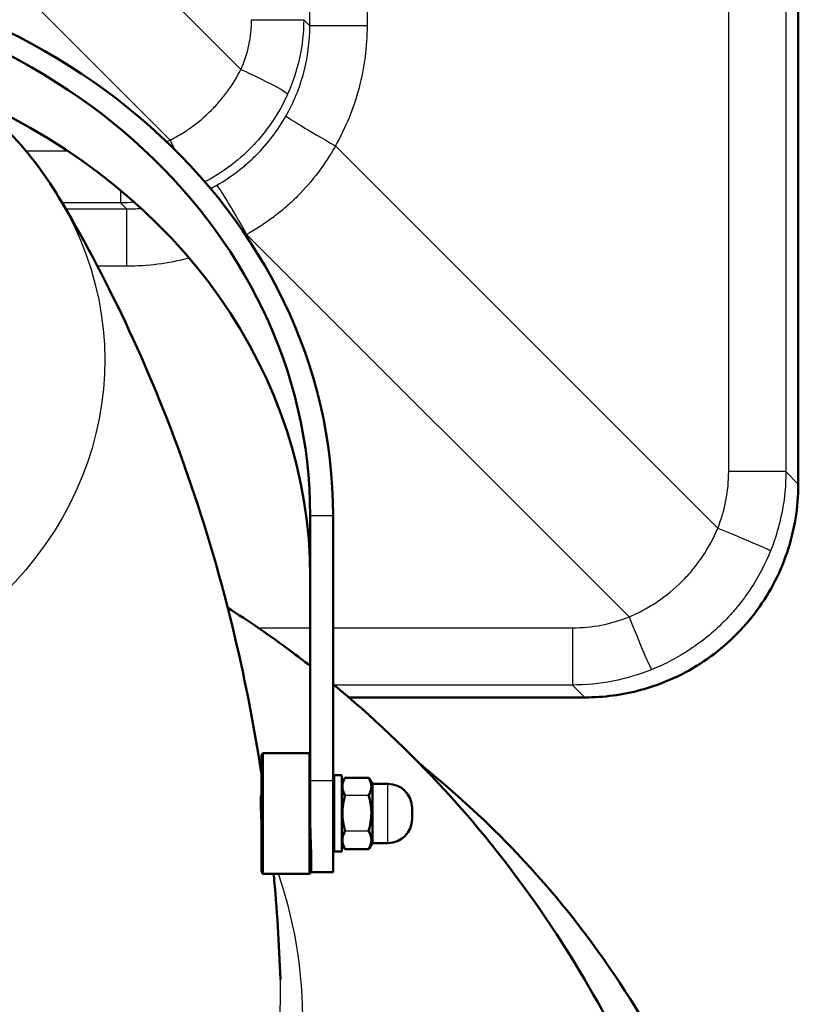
# Model space of a CAD drawing. Header units: millimetres. Extents: x 196 to 2279, y -1387 to 2348.
# Tile 68 of 89: x 501 to 662, y 1290 to 1494. Entities that reach past the tile are written whole.
import ezdxf

# ---------------------------------------------------------------- set-up
doc = ezdxf.new("R2010")
doc.units = ezdxf.units.MM
doc.header["$LTSCALE"] = 0.75
doc.layers.add('Visible', color=7, linetype='Continuous', lineweight=50)
doc.layers.add('Visible Narrow', color=7, linetype='Continuous', lineweight=25)

msp = doc.modelspace()

# ---------------------------------------------------------------- linework, layer by layer
at = {"layer": 'Visible', "extrusion": (0, 1, -2.966e-13)}
for p, q in [((662.32, 1397.63, -1009.56), (662.32, 1769.29, -1009.56)), ((560.98, 1391.07, 756.44), (560.98, 1336.08, 788.19)), ((565.74, 1391.07, 756.44), (565.74, 1336.08, 788.19)), ((569.02, 1353.32, -1009.56), (618.01, 1353.32, -1009.56)), ((550.86, 1341.42, 777.41), (551.16, 1341.72, 777.41)), ((560.86, 1341.72, 777.41), (551.16, 1341.72, 777.41)), ((560.98, 1341.61, 777.41), (560.86, 1341.72, 777.41)), ((566.03, 1337.15, 777.41), (567.53, 1337.15, 777.41)), ((567.53, 1335.47, 777.41), (568.1, 1336.47, 777.41)), ((573.04, 1336.63, 777.34), (568.32, 1336.63, 777.34)), ((573.83, 1335.47, 777.41), (573.25, 1336.47, 777.41)), ((577.13, 1335.37, 777.41), (574, 1335.37, 777.41)), ((550.81, 1333.08, 777.81), (550.86, 1332.98, 777.81)), ((565.75, 1326.49, 777.02), (565.74, 1326.48, 777.02)), ((567.53, 1322.97, 777.41), (568.1, 1321.98, 777.41)), ((573.83, 1322.97, 777.41), (573.25, 1321.98, 777.41)), ((577.13, 1323.07, 777.41), (574, 1323.07, 777.41)), ((566.03, 1321.3, 777.41), (567.53, 1321.3, 777.41)), ((573.04, 1321.82, 777.48), (568.32, 1321.82, 777.48)), ((551.1, 1316.79, 777.41), (551.16, 1316.72, 777.41)), ((560.86, 1316.72, 777.41), (551.16, 1316.72, 777.41)), ((561.16, 1317.02, 777.41), (560.86, 1316.72, 777.41)), ((561.16, 1317.03, 777.19), (565.74, 1317.03, 777.19))]:
    msp.add_line(p, q, dxfattribs=at)
at = {"layer": 'Visible', "extrusion": (-1e-16, -0.5, -0.866025)}
msp.add_arc((432.24, -826.48, -1350.63), 133.5, 271.2584, 0, dxfattribs=at)
at = {"layer": 'Visible', "extrusion": (1.4e-15, -0.5, -0.866025)}
msp.add_arc((432.24, -826.48, -1350.63), 128.74, 271.305, 0, dxfattribs=at)
at = {"layer": 'Visible', "extrusion": (1.5e-15, -0.5, -0.866025)}
msp.add_arc((432.24, -826.48, -1325.23), 128.74, 297.2726, 0, dxfattribs=at)
at = {"layer": 'Visible', "extrusion": (-1, 3.19e-14, -1.17e-14)}
msp.add_arc((-1329.22, 777.41, -550.86), 12.2, 10.1964, 180, dxfattribs=at)
at = {"layer": 'Visible', "extrusion": (1, -3.13e-14, 1.14e-14)}
msp.add_arc((1329.22, 777.41, 551.16), 12.5, 0, 180, dxfattribs=at)
at = {"layer": 'Visible', "extrusion": (-1, 3.27e-14, -1.14e-14)}
msp.add_arc((-1329.22, 777.41, -560.86), 12.5, 0, 180, dxfattribs=at)
at = {"layer": 'Visible', "extrusion": (0, -2.966e-13, -1)}
for centre, radius, start, end in [((-566.03, 1337.05, -777.41), 0.1, 360, 90), ((-574, 1335.57, -777.41), 0.2, 270, 330), ((-577.13, 1330.37, -777.41), 5, 90, 180), ((-577.13, 1328.07, -777.41), 5, 180, 270), ((-574, 1322.87, -777.41), 0.2, 30, 90), ((-566.03, 1321.4, -777.41), 0.1, 270, 0)]:
    msp.add_arc(centre, radius, start, end, dxfattribs=at)
at = {"layer": 'Visible', "extrusion": (-1, 0, 0)}
for centre, radius in [((-1329.22, 777.41, -565.93), 7.82), ((-1329.22, 777.41, -567.53), 7.92)]:
    msp.add_arc(centre, radius, 0, 180, dxfattribs=at)
at = {"layer": 'Visible', "extrusion": (1, 0, 0)}
for centre, radius, start, end in [((1329.73, 777.19, 560.98), 12.7, 60, 103.0551), ((1329.73, 777.19, 565.74), 12.7, 60, 180), ((1329.22, 777.41, 582.13), 1.15, 0, 180)]:
    msp.add_arc(centre, radius, start, end, dxfattribs=at)
at = {"layer": 'Visible', "extrusion": (1, -3.3e-14, 1.14e-14)}
msp.add_arc((1329.22, 777.41, 561.16), 12.2, 131.9297, 180, dxfattribs=at)
at = {"layer": 'Visible'}
for points, knots in [([(435.18, 1497.95, 898.45), (440.06, 1497.81, 898.52), (444.92, 1497.31, 898.75), (458.93, 1494.77, 899.94), (467.86, 1491.75, 901.34), (484.18, 1483.26, 905.21), (491.57, 1477.83, 907.67), (502.04, 1467.06, 912.42), (505.73, 1462.28, 914.51), (508.8, 1457.15, 916.72)], [1.603624, 1.603624, 1.603624, 1.603624, 1.778388, 1.778388, 2.114279, 2.114279, 2.445009, 2.445009, 2.66609, 2.66609, 2.66609, 2.66609]), ([(508.8, 1457.15, 916.72), (513.55, 1449.2, 904.1), (518.21, 1440.54, 891.2), (527.01, 1421.89, 864.91), (531.16, 1411.9, 851.52), (538.65, 1390.77, 824.38), (542, 1379.63, 810.63), (547.24, 1358.15, 784.86), (549.27, 1347.92, 772.88), (550.86, 1337.48, 760.84)], [2.6660901, 2.6660901, 2.6660901, 2.6660901, 2.7555857, 2.7555857, 2.8450812, 2.8450812, 2.9345768, 2.9345768, 3.0111712, 3.0111712, 3.0111712, 3.0111712]), ([(662.32, 1397.63, -1009.56), (662.32, 1392.83, -1009.56), (661.53, 1387.97, -1009.56), (658.45, 1378.85, -1009.56), (656.13, 1374.49, -1009.56), (650.28, 1366.85, -1009.56), (646.69, 1363.49, -1009.56), (638.73, 1358.15, -1009.56), (634.26, 1356.12, -1009.56), (625.86, 1353.84, -1009.56), (621.92, 1353.32, -1009.56), (618.01, 1353.32, -1009.56)], [0, 0, 0, 0, 1.440455, 1.440455, 2.88612, 2.88612, 4.324146, 4.324146, 5.760875, 5.760875, 6.934222, 6.934222, 6.934222, 6.934222]), ([(543.85, 1371.95, 552.85), (548.24, 1369.16, 552.05), (552.61, 1366.16, 551.22), (558.29, 1361.94, 550.07), (559.64, 1360.92, 549.79), (560.98, 1359.88, 549.51)], [2.20661518, 2.20661518, 2.20661518, 2.20661518, 2.28206258, 2.28206258, 2.3055758, 2.3055758, 2.3055758, 2.3055758]), ([(565.74, 1356.06, 548.49), (581.68, 1342.95, 545.03), (596.97, 1326.66, 541.06), (620.87, 1291.25, 533.22), (630.17, 1273.26, 529.47), (637.17, 1253.68, 525.59)], [2.3334996, 2.3334996, 2.3334996, 2.3334996, 2.6150129, 2.6150129, 2.843105, 2.843105, 2.843105, 2.843105]), ([(210.67, 1199.44, 557.62), (210.67, 1179.07, 569.31), (214.47, 1158.7, 580.99), (229.24, 1120.01, 603.21), (240.23, 1101.7, 613.75), (268.34, 1068.93, 632.63), (285.47, 1054.49, 640.96), (324.14, 1030.97, 654.56), (345.69, 1021.91, 659.81), (391.03, 1010.09, 666.65), (414.8, 1007.34, 668.25), (462.17, 1008.46, 667.6), (485.75, 1012.33, 665.36), (530.31, 1026.29, 657.27), (551.29, 1036.37, 651.43), (588.49, 1061.77, 636.76), (604.72, 1077.06, 627.94), (630.74, 1111.27, 608.24), (640.55, 1130.18, 597.37), (652.75, 1169.66, 574.7), (655.18, 1190.22, 562.91), (652.43, 1230.92, 539.56), (647.28, 1251.06, 528.01), (629.93, 1288.94, 506.24), (617.71, 1306.68, 496.03), (596.77, 1328.34, 483.54), (590.5, 1334.06, 480.23), (583.85, 1339.43, 477.14)], [0, 0, 0, 0, 0.317653, 0.317653, 0.636045, 0.636045, 0.955873, 0.955873, 1.276778, 1.276778, 1.598185, 1.598185, 1.919712, 1.919712, 2.241066, 2.241066, 2.561829, 2.561829, 2.88141, 2.88141, 3.199578, 3.199578, 3.517258, 3.517258, 3.8359, 3.8359, 3.959097, 3.959097, 3.959097, 3.959097]), ([(568.13, 1332.93, 783.69), (567.96, 1333.22, 783.19), (567.82, 1333.51, 782.68), (567.73, 1333.8, 782.17), (567.63, 1334.1, 781.63), (567.57, 1334.41, 781.09), (567.57, 1334.73, 780.53), (567.57, 1334.73, 780.53), (567.57, 1334.73, 780.53), (567.57, 1334.73, 780.52), (567.57, 1334.88, 780.26), (567.58, 1335.03, 779.99), (567.61, 1335.18, 779.73), (567.61, 1335.19, 779.71), (567.61, 1335.2, 779.7), (567.61, 1335.2, 779.69), (567.64, 1335.35, 779.43), (567.67, 1335.49, 779.18), (567.72, 1335.63, 778.92), (567.72, 1335.64, 778.9), (567.73, 1335.65, 778.88), (567.73, 1335.66, 778.86), (567.82, 1335.94, 778.37), (567.95, 1336.21, 777.89), (568.1, 1336.47, 777.41)], [0, 0, 0, 0, 0.00178553, 0.00178553, 0.00178553, 0.003669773, 0.003669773, 0.003669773, 0.003684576, 0.003684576, 0.003684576, 0.004587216, 0.004587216, 0.004587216, 0.00463281, 0.00463281, 0.00463281, 0.005504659, 0.005504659, 0.005504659, 0.005573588, 0.005573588, 0.005573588, 0.007255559, 0.007255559, 0.007255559, 0.007255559]), ([(568.13, 1336.51, 777.34), (568.13, 1336.52, 777.34), (568.13, 1336.52, 777.34), (568.14, 1336.53, 777.34), (568.14, 1336.54, 777.34), (568.17, 1336.57, 777.34), (568.19, 1336.59, 777.34), (568.24, 1336.61, 777.34), (568.26, 1336.62, 777.34), (568.3, 1336.63, 777.34), (568.31, 1336.63, 777.34), (568.32, 1336.63, 777.34)], [0, 0, 0, 0, 0.00106197, 0.00106197, 0.00425375, 0.00425375, 0.01225544, 0.01225544, 0.0198519, 0.0198519, 0.02300562, 0.02300562, 0.02300562, 0.02300562]), ([(568.32, 1336.62, 777.39), (568.27, 1336.62, 777.38), (568.24, 1336.61, 777.38), (568.2, 1336.59, 777.37), (568.17, 1336.57, 777.36), (568.14, 1336.54, 777.35), (568.13, 1336.51, 777.34)], [0.0000000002, 0.0000000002, 0.0000000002, 0.0000000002, 0.00011657, 0.00011657, 0.00011657, 0.0002312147, 0.0002312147, 0.0002312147, 0.0002312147]), ([(573.04, 1336.63, 777.34), (573.06, 1336.63, 777.34), (573.08, 1336.62, 777.34), (573.12, 1336.61, 777.34), (573.14, 1336.6, 777.34), (573.18, 1336.57, 777.34), (573.2, 1336.56, 777.34), (573.22, 1336.53, 777.34), (573.22, 1336.52, 777.34), (573.23, 1336.51, 777.34)], [0, 0, 0, 0, 0.00653272, 0.00653272, 0.01307851, 0.01307851, 0.02028136, 0.02028136, 0.02301005, 0.02301005, 0.02301005, 0.02301005]), ([(550.86, 1327.69, 780.42), (550.86, 1327.71, 780.43), (550.86, 1327.74, 780.44), (550.86, 1327.77, 780.46), (550.86, 1327.78, 780.47), (550.86, 1327.8, 780.48), (550.86, 1327.82, 780.48), (550.85, 1327.84, 780.49), (550.85, 1327.85, 780.5), (550.85, 1327.88, 780.51), (550.85, 1327.9, 780.52), (550.85, 1327.98, 780.55), (550.84, 1328.03, 780.57), (550.82, 1328.37, 780.7), (550.81, 1328.63, 780.75), (550.79, 1329.23, 780.84), (550.77, 1329.59, 780.84), (550.76, 1330.28, 780.74), (550.75, 1330.59, 780.65), (550.74, 1331.23, 780.37), (550.74, 1331.58, 780.17), (550.75, 1332.21, 779.63), (550.75, 1332.46, 779.35), (550.77, 1332.85, 778.77), (550.78, 1332.99, 778.49), (550.79, 1333.11, 778.18)], [-0.7252461, -0.7252461, -0.7252461, -0.7252461, -0.7185939, -0.7185939, -0.7148732, -0.7148732, -0.7112192, -0.7112192, -0.7075809, -0.7075809, -0.7015041, -0.7015041, -0.685664, -0.685664, -0.6003777, -0.6003777, -0.4648017, -0.4648017, -0.3436962, -0.3436962, -0.209275, -0.209275, -0.097643, -0.097643, 0, 0, 0, 0]), ([(561.16, 1321.07, 786.49), (561.16, 1321.37, 786.76), (561.15, 1321.68, 787.02), (561.1, 1323.34, 788.3), (561.05, 1324.9, 789.05), (560.99, 1326.58, 789.5), (560.99, 1326.72, 789.53), (560.98, 1326.86, 789.57)], [4.1933195, 4.1933195, 4.1933195, 4.1933195, 4.3073267, 4.3073267, 4.7857368, 4.7857368, 4.8288539, 4.8288539, 4.8288539, 4.8288539]), ([(568.32, 1321.82, 777.48), (568.29, 1321.82, 777.48), (568.27, 1321.83, 777.48), (568.23, 1321.84, 777.48), (568.21, 1321.85, 777.48), (568.17, 1321.88, 777.48), (568.16, 1321.89, 777.48), (568.14, 1321.92, 777.48), (568.13, 1321.93, 777.48), (568.13, 1321.94, 777.48)], [0, 0, 0, 0, 0.00653272, 0.00653272, 0.01307851, 0.01307851, 0.02028136, 0.02028136, 0.02301005, 0.02301005, 0.02301005, 0.02301005]), ([(573.23, 1321.94, 777.48), (573.22, 1321.93, 777.48), (573.22, 1321.93, 777.48), (573.22, 1321.92, 777.48), (573.21, 1321.91, 777.48), (573.18, 1321.88, 777.48), (573.16, 1321.86, 777.48), (573.12, 1321.84, 777.48), (573.09, 1321.83, 777.48), (573.06, 1321.82, 777.48), (573.05, 1321.82, 777.48), (573.04, 1321.82, 777.48)], [0, 0, 0, 0, 0.00106253, 0.00106253, 0.004256, 0.004256, 0.01225755, 0.01225755, 0.01985391, 0.01985391, 0.02300563, 0.02300563, 0.02300563, 0.02300563])]:
    msp.add_open_spline(points, degree=3, knots=knots, dxfattribs=at)
for points in [[(568.1, 1336.47, 777.41), (568.11, 1336.49, 777.39), (568.12, 1336.5, 777.36), (568.13, 1336.51, 777.34)], [(550.79, 1333.11, 778.18), (550.8, 1333.1, 778.06), (550.81, 1333.09, 777.93), (550.81, 1333.08, 777.81)], [(565.77, 1333.17, 777.81), (565.82, 1333.06, 777.81), (565.87, 1332.96, 777.81), (565.93, 1332.85, 777.81)], [(565.93, 1326.13, 777.82), (565.87, 1326.25, 777.82), (565.81, 1326.37, 777.82), (565.74, 1326.5, 777.82)], [(568.1, 1321.98, 777.41), (568.11, 1321.96, 777.44), (568.12, 1321.95, 777.46), (568.13, 1321.94, 777.48)], [(550.86, 1317.22, 779.57), (550.94, 1317.01, 778.86), (551.02, 1316.87, 778.14), (551.1, 1316.79, 777.41)], [(553.41, 1316.72, 737.11), (554.09, 1309.45, 728.86), (554.55, 1302.12, 720.59), (554.79, 1294.77, 712.31)]]:
    msp.add_open_spline(points, degree=3, dxfattribs=at)
at = {"layer": 'Visible', "extrusion": (-0.132126, -0.216452, 0.967311)}
msp.add_open_spline([(568.13, 1336.51, 777.34), (568.13, 1336.51, 777.34), (568.13, 1336.51, 777.34), (568.13, 1336.51, 777.34)], degree=3, dxfattribs=at)
at = {"layer": 'Visible'}
for points, weights, knots in [([(550.86, 1332.54, 779.58), (550.83, 1332.9, 779.03), (550.8, 1333.06, 778.4), (550.79, 1333.09, 778.29), (550.79, 1333.11, 778.18)], [0.962974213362, 0.968214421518, 1, 0.994441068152, 0.989694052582], [0.752912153, 0.752912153, 0.752912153, 0.755, 0.755, 0.75536514, 0.75536514, 0.75536514]), ([(565.93, 1331.72, 780.48), (565.86, 1332.73, 779.66), (565.8, 1333.06, 778.4), (565.77, 1333.2, 777.86), (565.74, 1333.18, 777.31)], [0.976283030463, 0.938575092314, 1, 0.972984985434, 0.9651451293], [0.270965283, 0.270965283, 0.270965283, 0.275, 0.275, 0.276774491, 0.276774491, 0.276774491])]:
    msp.add_rational_spline(points, weights, degree=2, knots=knots, dxfattribs=at)
at = {"layer": 'Visible', "extrusion": (0.132763, -0.216097, 0.967304)}
msp.add_open_spline([(568.13, 1321.94, 777.48), (568.13, 1321.94, 777.48), (568.13, 1321.94, 777.48), (568.13, 1321.94, 777.48)], degree=3, dxfattribs=at)
at = {"layer": 'Visible Narrow', "extrusion": (0, 1, -2.966e-13)}
for p, q in [((662.32, 1397.63, -1009.52), (662.32, 1769.29, -1009.52)), ((647.87, 1400.2, -964.72), (647.87, 1766.72, -964.72)), ((659.75, 1766.72, -976.41), (659.75, 1400.2, -976.41)), ((560.89, 1492.77, -948.23), (560.89, 1674.16, -948.23)), ((572.79, 1674.16, -960.1), (572.79, 1492.77, -960.1)), ((529.72, 1500.6, -913.64), (546.6, 1483.72, -916.14)), ((531.92, 1469.04, -916.14), (504.59, 1496.36, -912.09)), ((559.63, 1494.04, -928.23), (560.89, 1492.77, -948.23)), ((501.94, 1466.82, -916.47), (510.61, 1466.82, -916.47)), ((566.21, 1467.85, -959.69), (645.61, 1388.46, -964.58)), ((521.6, 1456.01, -928.23), (509.48, 1456.01, -928.23)), ((522.87, 1454.75, -948.23), (521.6, 1456.01, -928.23)), ((510.22, 1454.75, -948.23), (522.87, 1454.75, -948.23)), ((627.18, 1370.03, -964.58), (547.79, 1449.43, -959.69)), ((522.87, 1442.85, -960.1), (516.81, 1442.85, -960.1)), ((659.75, 1400.2, -976.41), (662.32, 1397.63, -1009.52)), ((560.98, 1391.07, 756.44), (565.74, 1391.07, 756.44)), ((550.18, 1367.77, -964.72), (560.98, 1367.77, -964.72)), ((565.74, 1367.77, -964.72), (615.44, 1367.77, -964.72)), ((615.44, 1355.89, -976.41), (565.96, 1355.89, -976.41)), ((618.01, 1353.32, -1009.52), (615.44, 1355.89, -976.41)), ((569.02, 1353.32, -1009.52), (618.01, 1353.32, -1009.52)), ((560.98, 1336.08, 788.19), (565.74, 1336.08, 788.19)), ((573.04, 1336.62, 777.39), (568.32, 1336.62, 777.39)), ((568.32, 1333.03, 783.75), (573.04, 1333.03, 783.75)), ((573.04, 1332.94, 783.8), (568.32, 1332.94, 783.8)), ((568.32, 1325.64, 783.87), (573.04, 1325.64, 783.87)), ((573.04, 1325.55, 783.82), (568.32, 1325.55, 783.82)), ((568.32, 1321.84, 777.53), (573.04, 1321.84, 777.53))]:
    msp.add_line(p, q, dxfattribs=at)
for centre, start, end in [((-546.95, -929.03, 1494.04), 98.443, 176.376), ((-573.57, -947.42, 1492.77), 273.521, 356.376)]:
    msp.add_arc(centre, 12.7, start, end, dxfattribs=at)
at = {"layer": 'Visible Narrow', "extrusion": (0.410914, 0.909631, -0.060994)}
msp.add_arc((114.39, -830.82, 1630.13), 12.7, 97.6896, 175.2105, dxfattribs=at)
at = {"layer": 'Visible Narrow', "extrusion": (-0.493513, -0.869208, 0.030366)}
msp.add_arc((-231.67, -899.32, -1584.44), 12.7, 184.9339, 266.9386, dxfattribs=at)
at = {"layer": 'Visible Narrow', "extrusion": (0.909631, 0.410914, 0.060994)}
msp.add_arc((1121.5, -993.48, 1031.62), 12.7, 97.6896, 107.6937, dxfattribs=at)
at = {"layer": 'Visible Narrow', "extrusion": (1, 0, 0)}
for centre, radius, start, end in [((1468.69, -929.03, 521.6), 12.7, 142.3862, 176.376), ((1368.55, -977.39, 615.44), 12.7, 93.521, 175.562), ((1353.82, -1009.56, 618.01), 0.5, 175.562, 180), ((1329.22, 777.41, 566.03), 7.92, 0, 180), ((1336.53, 777.34, 568.32), 0.1, 0, 29.4376), ((1336.53, 777.34, 573.04), 0.1, 0, 29.4375), ((1329.22, 777.41, 574), 6.15, 0, 180), ((1332.94, 783.7, 568.32), 0.1, 29.4376, 89.4375), ((1332.94, 783.7, 573.04), 0.1, 29.4376, 89.4375)]:
    msp.add_arc(centre, radius, start, end, dxfattribs=at)
at = {"layer": 'Visible Narrow', "extrusion": (-0.869208, -0.493513, -0.030366)}
msp.add_arc((-989.29, -982.77, -1162.31), 12.7, 184.9339, 266.9386, dxfattribs=at)
at = {"layer": 'Visible Narrow', "extrusion": (1e-16, -0.508477, -0.861076)}
msp.add_arc((432.43, -749.27, -1530.29), 85.9, 332.7557, 207.2443, dxfattribs=at)
at = {"layer": 'Visible Narrow', "extrusion": (-1, 0, 0)}
for centre, radius, start, end in [((-1442.07, -947.42, -522.87), 12.7, 183.624, 266.479), ((-1329.22, 777.41, -573.83), 6.25, 0, 180), ((-1329.22, 777.41, -577.13), 6.15, 0, 180)]:
    msp.add_arc(centre, radius, start, end, dxfattribs=at)
at = {"layer": 'Visible Narrow', "extrusion": (-8.5e-15, -1, 2.971e-13)}
msp.add_arc((647.09, -977.39, -1400.2), 12.7, 4.438, 86.479, dxfattribs=at)
at = {"layer": 'Visible Narrow', "extrusion": (0, -1, 2.966e-13)}
msp.add_arc((661.82, -1009.56, -1397.63), 0.5, 0, 4.438, dxfattribs=at)
at = {"layer": 'Visible Narrow', "extrusion": (0.372396, 0.927791, -0.022914)}
msp.add_arc((-81.23, -941.97, 1550.72), 12.7, 93.2673, 174.2404, dxfattribs=at)
at = {"layer": 'Visible Narrow', "extrusion": (0.927791, 0.372396, 0.022914)}
msp.add_arc((1038.54, -1002.04, 1069.99), 12.7, 93.2673, 174.2404, dxfattribs=at)
at = {"layer": 'Visible Narrow', "extrusion": (1, 2.91359e-11, -2.86e-13)}
msp.add_arc((1325.64, 783.77, 568.32), 0.1, 89.4376, 149.4376, dxfattribs=at)
at = {"layer": 'Visible Narrow', "extrusion": (1, -3.077e-13, 3e-15)}
msp.add_arc((1325.64, 783.77, 573.04), 0.1, 89.4376, 149.4376, dxfattribs=at)
at = {"layer": 'Visible Narrow', "extrusion": (1, -1.7764e-12, -6.5017e-12)}
msp.add_arc((1321.92, 777.48, 568.32), 0.1, 149.4376, 180, dxfattribs=at)
at = {"layer": 'Visible Narrow', "extrusion": (1, 3.9115e-12, 4.8771e-12)}
msp.add_arc((1321.92, 777.48, 573.04), 0.1, 149.4376, 180, dxfattribs=at)
at = {"layer": 'Visible Narrow', "extrusion": (-2e-16, -0.508477, -0.861076)}
msp.add_arc((432.43, -749.27, -1260.81), 126.96, 343.823, 196.45, dxfattribs=at)
at = {"layer": 'Visible Narrow', "extrusion": (0, 0.508477, 0.861076)}
msp.add_arc((-432.43, -749.27, 1271.71), 122.41, 358.3943, 181.6057, dxfattribs=at)
at = {"layer": 'Visible Narrow', "extrusion": (-0.146825, -7.816e-13, -0.989162)}
msp.add_open_spline([(546.6, 1483.72, -916.14), (547.32, 1485.32, -916.25), (547.88, 1487.02, -916.33), (548.26, 1488.76, -916.39), (548.63, 1490.5, -916.44), (548.82, 1492.28, -916.47), (548.82, 1494.04, -916.47)], degree=3, knots=[3.0100095, 3.0100095, 3.0100095, 3.0100095, 3.219271, 3.219271, 3.219271, 3.4285327, 3.4285327, 3.4285327, 3.4285327], dxfattribs=at)
at = {"layer": 'Visible Narrow', "extrusion": (-0.101943, 0.020667, -0.994576)}
msp.add_open_spline([(555.97, 1474.07, -948.11), (557.56, 1476.87, -948.21), (558.82, 1479.92, -948.28), (559.65, 1483.09, -948.3), (560.48, 1486.26, -948.32), (560.9, 1489.54, -948.29), (560.89, 1492.77, -948.23)], degree=3, knots=[3.0950275, 3.0950275, 3.0950275, 3.0950275, 3.3514261, 3.3514261, 3.3514261, 3.6078251, 3.6078251, 3.6078251, 3.6078251], dxfattribs=at)
at = {"layer": 'Visible Narrow', "extrusion": (-0.078403, -0.020798, -0.996705)}
msp.add_open_spline([(559.63, 1494.04, -928.23), (559.62, 1491.4, -928.17), (559.34, 1488.73, -928.1), (558.78, 1486.13, -928), (558.22, 1483.52, -927.9), (557.38, 1480.98, -927.78), (556.29, 1478.57, -927.65)], degree=3, knots=[2.8546526, 2.8546526, 2.8546526, 2.8546526, 3.0639142, 3.0639142, 3.0639142, 3.2731759, 3.2731759, 3.2731759, 3.2731759], dxfattribs=at)
at = {"layer": 'Visible Narrow', "extrusion": (-0.061414, -2.46e-13, -0.998112)}
msp.add_open_spline([(572.79, 1492.77, -960.1), (572.79, 1488.47, -960.1), (572.23, 1484.1, -960.06), (571.12, 1479.88, -960), (570, 1475.65, -959.93), (568.33, 1471.58, -959.82), (566.21, 1467.85, -959.69)], degree=3, knots=[2.6753602, 2.6753602, 2.6753602, 2.6753602, 2.9317591, 2.9317591, 2.9317591, 3.1881578, 3.1881578, 3.1881578, 3.1881578], dxfattribs=at)
at = {"layer": 'Visible Narrow'}
for points, knots in [([(531.92, 1469.04, -916.14), (532.7, 1469.44, -916.08), (533.47, 1469.87, -916.03), (534.22, 1470.32, -915.98), (534.23, 1470.32, -915.98), (534.23, 1470.33, -915.98), (534.23, 1470.33, -915.98), (534.98, 1470.79, -915.94), (535.71, 1471.27, -915.9), (536.42, 1471.78, -915.87), (536.42, 1471.79, -915.87), (536.42, 1471.79, -915.87), (536.43, 1471.79, -915.87), (537.85, 1472.82, -915.8), (539.18, 1473.96, -915.77), (540.43, 1475.21, -915.77), (540.75, 1475.53, -915.77), (541.06, 1475.85, -915.77), (541.36, 1476.17, -915.78), (541.66, 1476.5, -915.78), (541.95, 1476.83, -915.79), (542.23, 1477.16, -915.8), (542.23, 1477.16, -915.8), (542.24, 1477.17, -915.8), (542.24, 1477.17, -915.8), (542.81, 1477.84, -915.81), (543.35, 1478.52, -915.84), (543.86, 1479.23, -915.87), (543.86, 1479.23, -915.87), (543.87, 1479.24, -915.87), (543.87, 1479.24, -915.87), (544.9, 1480.66, -915.93), (545.81, 1482.15, -916.02), (546.6, 1483.72, -916.14)], [0, 0, 0, 0, 0.00264699, 0.00264699, 0.00264699, 0.00265959, 0.00265959, 0.00265959, 0.00530344, 0.00530344, 0.00530344, 0.00531918, 0.00531918, 0.00531918, 0.01063837, 0.01063837, 0.01063837, 0.01197644, 0.01197644, 0.01197644, 0.01329796, 0.01329796, 0.01329796, 0.01331308, 0.01331308, 0.01331308, 0.01595755, 0.01595755, 0.01595755, 0.015978, 0.015978, 0.015978, 0.02127673, 0.02127673, 0.02127673, 0.02127673]), ([(556.29, 1478.57, -927.65), (555.33, 1476.44, -927.53), (554.2, 1474.44, -927.43), (552.89, 1472.54, -927.37), (552.23, 1471.59, -927.34), (551.53, 1470.67, -927.31), (550.79, 1469.78, -927.29), (550.42, 1469.34, -927.29), (550.04, 1468.9, -927.28), (549.65, 1468.47, -927.28), (549.25, 1468.04, -927.27), (548.85, 1467.62, -927.27), (548.44, 1467.2, -927.27), (546.79, 1465.56, -927.27), (545.02, 1464.08, -927.3), (543.12, 1462.77, -927.37), (542.18, 1462.11, -927.4), (541.2, 1461.5, -927.44), (540.19, 1460.93, -927.48), (539.84, 1460.73, -927.5), (539.48, 1460.54, -927.52), (539.12, 1460.35, -927.54)], [0, 0, 0, 0, 0.00691321, 0.00691321, 0.00691321, 0.01037019, 0.01037019, 0.01037019, 0.01209879, 0.01209879, 0.01209879, 0.01382743, 0.01382743, 0.01382743, 0.02074109, 0.02074109, 0.02074109, 0.02419794, 0.02419794, 0.02419794, 0.02539679, 0.02539679, 0.02539679, 0.02539679]), ([(541.57, 1459.67, -948.11), (543.08, 1460.52, -948.05), (544.51, 1461.47, -948.01), (545.88, 1462.51, -947.98), (546.57, 1463.04, -947.97), (547.23, 1463.58, -947.95), (547.89, 1464.15, -947.95), (548.54, 1464.72, -947.94), (549.17, 1465.31, -947.94), (549.77, 1465.92, -947.94), (550.98, 1467.13, -947.94), (552.11, 1468.42, -947.95), (553.14, 1469.78, -947.98), (554.17, 1471.13, -948.01), (555.12, 1472.56, -948.05), (555.97, 1474.07, -948.11)], [0, 0, 0, 0, 0.00516569, 0.00516569, 0.00516569, 0.00774852, 0.00774852, 0.00774852, 0.01033134, 0.01033134, 0.01033134, 0.01549702, 0.01549702, 0.01549702, 0.02066273, 0.02066273, 0.02066273, 0.02066273]), ([(566.21, 1467.85, -959.69), (565.14, 1465.91, -959.63), (563.94, 1464.07, -959.58), (562.63, 1462.32, -959.54), (561.32, 1460.58, -959.51), (559.89, 1458.93, -959.49), (558.34, 1457.37, -959.49), (557.56, 1456.6, -959.49), (556.75, 1455.84, -959.49), (555.92, 1455.12, -959.5), (555.08, 1454.39, -959.51), (554.22, 1453.69, -959.53), (553.34, 1453.03, -959.54), (551.58, 1451.7, -959.58), (549.73, 1450.5, -959.63), (547.79, 1449.43, -959.69)], [0, 0, 0, 0, 0.0065508, 0.0065508, 0.0065508, 0.0131016, 0.0131016, 0.0131016, 0.016377, 0.016377, 0.016377, 0.01964941, 0.01964941, 0.01964941, 0.02620321, 0.02620321, 0.02620321, 0.02620321]), ([(627.18, 1370.03, -964.58), (628.21, 1370.47, -964.55), (629.22, 1370.95, -964.53), (630.2, 1371.48, -964.51), (630.7, 1371.75, -964.5), (631.18, 1372.03, -964.49), (631.66, 1372.32, -964.48), (632.14, 1372.61, -964.47), (632.61, 1372.91, -964.46), (633.07, 1373.22, -964.45), (634.92, 1374.46, -964.42), (636.63, 1375.87, -964.41), (638.2, 1377.45, -964.41), (638.6, 1377.84, -964.41), (638.98, 1378.24, -964.41), (639.36, 1378.66, -964.41), (639.73, 1379.07, -964.41), (640.1, 1379.5, -964.41), (640.45, 1379.93, -964.42), (641.16, 1380.79, -964.43), (641.83, 1381.68, -964.44), (642.45, 1382.6, -964.45), (642.45, 1382.6, -964.45), (642.45, 1382.61, -964.45), (642.45, 1382.61, -964.45), (643.68, 1384.45, -964.48), (644.74, 1386.39, -964.53), (645.61, 1388.46, -964.58)], [0, 0, 0, 0, 0.00335095, 0.00335095, 0.00335095, 0.00502964, 0.00502964, 0.00502964, 0.00670935, 0.00670935, 0.00670935, 0.01343474, 0.01343474, 0.01343474, 0.01511408, 0.01511408, 0.01511408, 0.01679342, 0.01679342, 0.01679342, 0.02015211, 0.02015211, 0.02015211, 0.02016408, 0.02016408, 0.02016408, 0.02686948, 0.02686948, 0.02686948, 0.02686948]), ([(656.56, 1383.78, -975.98), (655.44, 1380.98, -975.89), (654.05, 1378.34, -975.83), (652.41, 1375.86, -975.78), (651.59, 1374.62, -975.76), (650.71, 1373.42, -975.74), (649.76, 1372.26, -975.73), (649.29, 1371.67, -975.72), (648.79, 1371.1, -975.72), (648.29, 1370.54, -975.71), (647.79, 1369.98, -975.71), (647.27, 1369.44, -975.71), (646.74, 1368.91, -975.71), (644.63, 1366.8, -975.71), (642.33, 1364.92, -975.73), (639.83, 1363.27, -975.78), (639.21, 1362.85, -975.79), (638.58, 1362.46, -975.8), (637.93, 1362.07, -975.82), (637.28, 1361.69, -975.83), (636.62, 1361.32, -975.85), (635.96, 1360.97, -975.87), (634.63, 1360.27, -975.9), (633.26, 1359.64, -975.94), (631.86, 1359.08, -975.98)], [0, 0, 0, 0, 0.00892122, 0.00892122, 0.00892122, 0.01338202, 0.01338202, 0.01338202, 0.01561245, 0.01561245, 0.01561245, 0.01784289, 0.01784289, 0.01784289, 0.02676437, 0.02676437, 0.02676437, 0.02899489, 0.02899489, 0.02899489, 0.03122525, 0.03122525, 0.03122525, 0.03568582, 0.03568582, 0.03568582, 0.03568582]), ([(568.32, 1336.62, 777.39), (568.14, 1336.33, 777.9), (568, 1336.04, 778.42), (567.9, 1335.74, 778.94), (567.9, 1335.74, 778.95), (567.9, 1335.73, 778.96), (567.9, 1335.73, 778.96), (567.85, 1335.58, 779.22), (567.81, 1335.43, 779.49), (567.78, 1335.28, 779.75), (567.78, 1335.28, 779.75), (567.78, 1335.28, 779.76), (567.78, 1335.27, 779.76), (567.76, 1335.12, 780.03), (567.74, 1334.97, 780.3), (567.74, 1334.82, 780.57), (567.74, 1334.51, 781.12), (567.8, 1334.2, 781.66), (567.9, 1333.9, 782.2), (568, 1333.61, 782.72), (568.14, 1333.32, 783.24), (568.32, 1333.03, 783.75)], [0.000059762, 0.000059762, 0.000059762, 0.000059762, 0.001882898, 0.001882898, 0.001882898, 0.001911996, 0.001911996, 0.001911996, 0.002819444, 0.002819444, 0.002819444, 0.002838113, 0.002838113, 0.002838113, 0.00375822, 0.00375822, 0.00375822, 0.005636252, 0.005636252, 0.005636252, 0.007468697, 0.007468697, 0.007468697, 0.007468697]), ([(573.04, 1333.03, 783.75), (573.21, 1333.32, 783.24), (573.35, 1333.61, 782.72), (573.45, 1333.9, 782.2), (573.55, 1334.2, 781.66), (573.61, 1334.51, 781.12), (573.61, 1334.82, 780.58), (573.61, 1334.97, 780.31), (573.6, 1335.12, 780.03), (573.57, 1335.27, 779.76), (573.57, 1335.28, 779.76), (573.57, 1335.28, 779.75), (573.57, 1335.28, 779.75), (573.54, 1335.43, 779.49), (573.5, 1335.58, 779.22), (573.46, 1335.73, 778.96), (573.45, 1335.73, 778.96), (573.45, 1335.74, 778.95), (573.45, 1335.74, 778.94), (573.35, 1336.04, 778.42), (573.21, 1336.33, 777.9), (573.04, 1336.62, 777.39)], [0.000059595, 0.000059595, 0.000059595, 0.000059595, 0.001884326, 0.001884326, 0.001884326, 0.003748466, 0.003748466, 0.003748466, 0.004670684, 0.004670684, 0.004670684, 0.004689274, 0.004689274, 0.004689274, 0.005592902, 0.005592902, 0.005592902, 0.005621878, 0.005621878, 0.005621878, 0.007437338, 0.007437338, 0.007437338, 0.007437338]), ([(573.25, 1336.47, 777.41), (573.4, 1336.21, 777.89), (573.53, 1335.94, 778.37), (573.62, 1335.66, 778.86), (573.63, 1335.66, 778.88), (573.63, 1335.65, 778.89), (573.63, 1335.64, 778.91), (573.68, 1335.49, 779.17), (573.72, 1335.35, 779.43), (573.74, 1335.2, 779.69), (573.77, 1335.05, 779.96), (573.78, 1334.89, 780.24), (573.78, 1334.74, 780.51), (573.78, 1334.43, 781.05), (573.73, 1334.13, 781.59), (573.63, 1333.83, 782.12), (573.63, 1333.82, 782.14), (573.63, 1333.81, 782.15), (573.63, 1333.8, 782.17), (573.53, 1333.51, 782.68), (573.39, 1333.22, 783.19), (573.23, 1332.93, 783.69)], [0.00008454, 0.00008454, 0.00008454, 0.00008454, 0.001783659, 0.001783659, 0.001783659, 0.001839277, 0.001839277, 0.001839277, 0.002734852, 0.002734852, 0.002734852, 0.003678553, 0.003678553, 0.003678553, 0.00551783, 0.00551783, 0.00551783, 0.005579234, 0.005579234, 0.005579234, 0.007357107, 0.007357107, 0.007357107, 0.007357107]), ([(573.04, 1333.03, 783.75), (573.08, 1333.02, 783.75), (573.12, 1333.01, 783.75), (573.15, 1332.99, 783.74), (573.18, 1332.98, 783.73), (573.21, 1332.95, 783.71), (573.23, 1332.93, 783.69)], [0.0000000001, 0.0000000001, 0.0000000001, 0.0000000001, 0.00011657, 0.00011657, 0.00011657, 0.00023314, 0.00023314, 0.00023314, 0.00023314]), ([(568.13, 1325.64, 783.76), (567.96, 1326.24, 783.76), (567.82, 1326.84, 783.75), (567.62, 1328.05, 783.75), (567.57, 1328.67, 783.74), (567.57, 1329.9, 783.73), (567.62, 1330.52, 783.72), (567.82, 1331.73, 783.71), (567.96, 1332.34, 783.7), (568.13, 1332.93, 783.69)], [0, 0, 0, 0, 0.001845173, 0.001845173, 0.003690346, 0.003690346, 0.005535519, 0.005535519, 0.007380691, 0.007380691, 0.007380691, 0.007380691]), ([(568.32, 1332.94, 783.8), (568.14, 1332.35, 783.81), (568, 1331.76, 783.81), (567.9, 1331.16, 783.82), (567.9, 1331.16, 783.82), (567.9, 1331.15, 783.82), (567.9, 1331.14, 783.82), (567.85, 1330.84, 783.82), (567.81, 1330.54, 783.82), (567.78, 1330.24, 783.83), (567.76, 1329.92, 783.83), (567.74, 1329.61, 783.83), (567.74, 1329.3, 783.84), (567.74, 1328.68, 783.84), (567.8, 1328.05, 783.85), (567.9, 1327.44, 783.85), (567.9, 1327.43, 783.85), (567.9, 1327.42, 783.85), (567.9, 1327.41, 783.85), (568, 1326.81, 783.86), (568.15, 1326.22, 783.87), (568.32, 1325.64, 783.87)], [0.000059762, 0.000059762, 0.000059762, 0.000059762, 0.001879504, 0.001879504, 0.001879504, 0.001904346, 0.001904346, 0.001904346, 0.002814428, 0.002814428, 0.002814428, 0.003748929, 0.003748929, 0.003748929, 0.005593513, 0.005593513, 0.005593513, 0.005624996, 0.005624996, 0.005624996, 0.007438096, 0.007438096, 0.007438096, 0.007438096]), ([(573.04, 1325.64, 783.87), (573.21, 1326.22, 783.87), (573.35, 1326.81, 783.86), (573.45, 1327.41, 783.85), (573.45, 1327.42, 783.85), (573.45, 1327.43, 783.85), (573.46, 1327.44, 783.85), (573.56, 1328.05, 783.85), (573.61, 1328.67, 783.84), (573.61, 1329.29, 783.84), (573.61, 1329.61, 783.83), (573.6, 1329.92, 783.83), (573.57, 1330.24, 783.83), (573.54, 1330.54, 783.82), (573.5, 1330.84, 783.82), (573.45, 1331.14, 783.82), (573.45, 1331.15, 783.82), (573.45, 1331.16, 783.82), (573.45, 1331.16, 783.82), (573.35, 1331.76, 783.81), (573.21, 1332.35, 783.81), (573.04, 1332.94, 783.8)], [0.000059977, 0.000059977, 0.000059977, 0.000059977, 0.001883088, 0.001883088, 0.001883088, 0.001914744, 0.001914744, 0.001914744, 0.003767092, 0.003767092, 0.003767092, 0.004709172, 0.004709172, 0.004709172, 0.005624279, 0.005624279, 0.005624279, 0.005649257, 0.005649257, 0.005649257, 0.007479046, 0.007479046, 0.007479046, 0.007479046]), ([(573.23, 1332.93, 783.69), (573.4, 1332.34, 783.7), (573.54, 1331.74, 783.71), (573.73, 1330.53, 783.72), (573.78, 1329.91, 783.73), (573.78, 1328.68, 783.74), (573.73, 1328.06, 783.75), (573.54, 1326.84, 783.75), (573.4, 1326.24, 783.76), (573.23, 1325.64, 783.76)], [0, 0, 0, 0, 0.001838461, 0.001838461, 0.003676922, 0.003676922, 0.005515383, 0.005515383, 0.007353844, 0.007353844, 0.007353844, 0.007353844]), ([(568.13, 1321.94, 777.48), (567.96, 1322.24, 778), (567.82, 1322.54, 778.52), (567.62, 1323.15, 779.57), (567.57, 1323.47, 780.1), (567.57, 1324.09, 781.16), (567.62, 1324.4, 781.69), (567.82, 1325.03, 782.73), (567.96, 1325.34, 783.25), (568.13, 1325.64, 783.76)], [0, 0, 0, 0, 0.001849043, 0.001849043, 0.003698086, 0.003698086, 0.00554713, 0.00554713, 0.007396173, 0.007396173, 0.007396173, 0.007396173]), ([(568.32, 1325.55, 783.82), (568.14, 1325.25, 783.32), (568, 1324.95, 782.8), (567.9, 1324.64, 782.28), (567.9, 1324.64, 782.28), (567.9, 1324.63, 782.27), (567.9, 1324.63, 782.26), (567.8, 1324.32, 781.74), (567.74, 1324.01, 781.21), (567.74, 1323.69, 780.68), (567.74, 1323.38, 780.15), (567.8, 1323.06, 779.62), (567.9, 1322.75, 779.09), (567.9, 1322.75, 779.08), (567.9, 1322.74, 779.07), (567.9, 1322.74, 779.06), (568, 1322.43, 778.55), (568.15, 1322.13, 778.04), (568.32, 1321.84, 777.53)], [0.000060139, 0.000060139, 0.000060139, 0.000060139, 0.001897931, 0.001897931, 0.001897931, 0.001920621, 0.001920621, 0.001920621, 0.003781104, 0.003781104, 0.003781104, 0.005641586, 0.005641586, 0.005641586, 0.0056757, 0.0056757, 0.0056757, 0.007502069, 0.007502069, 0.007502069, 0.007502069]), ([(568.32, 1325.55, 783.82), (568.27, 1325.55, 783.83), (568.24, 1325.56, 783.82), (568.2, 1325.58, 783.81), (568.17, 1325.6, 783.8), (568.14, 1325.62, 783.78), (568.13, 1325.64, 783.76)], [0, 0, 0, 0, 0.00011657, 0.00011657, 0.00011657, 0.0002331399, 0.0002331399, 0.0002331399, 0.0002331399]), ([(573.04, 1325.64, 783.87), (573.08, 1325.63, 783.87), (573.12, 1325.63, 783.86), (573.15, 1325.63, 783.84), (573.18, 1325.63, 783.82), (573.21, 1325.64, 783.79), (573.23, 1325.64, 783.76)], [0.0000000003, 0.0000000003, 0.0000000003, 0.0000000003, 0.00011657, 0.00011657, 0.00011657, 0.0002331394, 0.0002331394, 0.0002331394, 0.0002331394]), ([(573.04, 1321.84, 777.53), (573.21, 1322.13, 778.04), (573.35, 1322.43, 778.55), (573.45, 1322.74, 779.06), (573.45, 1322.74, 779.07), (573.45, 1322.75, 779.08), (573.46, 1322.75, 779.09), (573.56, 1323.06, 779.61), (573.61, 1323.38, 780.15), (573.61, 1323.69, 780.68), (573.61, 1324.01, 781.21), (573.56, 1324.32, 781.74), (573.46, 1324.63, 782.26), (573.46, 1324.63, 782.27), (573.45, 1324.64, 782.28), (573.45, 1324.64, 782.28), (573.35, 1324.95, 782.8), (573.21, 1325.25, 783.32), (573.04, 1325.55, 783.82)], [0.00005993, 0.00005993, 0.00005993, 0.00005993, 0.001879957, 0.001879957, 0.001879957, 0.001913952, 0.001913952, 0.001913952, 0.003760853, 0.003760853, 0.003760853, 0.005621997, 0.005621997, 0.005621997, 0.005644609, 0.005644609, 0.005644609, 0.007476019, 0.007476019, 0.007476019, 0.007476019]), ([(573.23, 1325.64, 783.76), (573.4, 1325.34, 783.25), (573.54, 1325.03, 782.73), (573.73, 1324.41, 781.69), (573.78, 1324.09, 781.16), (573.78, 1323.47, 780.11), (573.73, 1323.16, 779.57), (573.54, 1322.54, 778.52), (573.4, 1322.24, 778), (573.23, 1321.94, 777.48)], [0, 0, 0, 0, 0.00185386, 0.00185386, 0.00370772, 0.00370772, 0.00556158, 0.00556158, 0.00741544, 0.00741544, 0.00741544, 0.00741544]), ([(573.04, 1321.84, 777.53), (573.08, 1321.83, 777.53), (573.12, 1321.84, 777.52), (573.15, 1321.86, 777.51), (573.18, 1321.88, 777.5), (573.21, 1321.91, 777.49), (573.23, 1321.94, 777.48)], [0.0000000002, 0.0000000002, 0.0000000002, 0.0000000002, 0.00011657, 0.00011657, 0.00011657, 0.00023314, 0.00023314, 0.00023314, 0.00023314])]:
    msp.add_open_spline(points, degree=3, knots=knots, dxfattribs=at)
at = {"layer": 'Visible Narrow', "extrusion": (2.29739e-11, 0.146825, -0.989162)}
msp.add_open_spline([(531.16, 1468.71, -916.19), (531.41, 1468.82, -916.17), (531.67, 1468.93, -916.16), (531.92, 1469.04, -916.14)], degree=3, dxfattribs=at)
at = {"layer": 'Visible Narrow', "extrusion": (-0.020667, 0.101943, -0.994576)}
for points in [[(540.29, 1458.97, -948.15), (540.73, 1459.2, -948.14), (541.15, 1459.43, -948.13), (541.57, 1459.67, -948.11)], [(522.87, 1454.75, -948.23), (523.88, 1454.75, -948.25), (524.89, 1454.79, -948.26), (525.9, 1454.87, -948.28)]]:
    msp.add_open_spline(points, degree=3, dxfattribs=at)
at = {"layer": 'Visible Narrow', "extrusion": (0.020798, 0.078403, -0.996705)}
msp.add_open_spline([(524.5, 1456.13, -928.16), (523.53, 1456.05, -928.19), (522.57, 1456.02, -928.21), (521.6, 1456.01, -928.23)], degree=3, dxfattribs=at)
at = {"layer": 'Visible Narrow', "extrusion": (1.64187e-09, 0.061414, -0.998112)}
msp.add_open_spline([(547.79, 1449.43, -959.69), (547.72, 1449.39, -959.7), (547.65, 1449.34, -959.7), (547.57, 1449.3, -959.7)], degree=3, dxfattribs=at)
at = {"layer": 'Visible Narrow', "extrusion": (2.788e-13, 0.061414, -0.998112)}
msp.add_open_spline([(535.85, 1444.55, -959.99), (535.82, 1444.54, -959.99), (535.79, 1444.53, -960), (535.76, 1444.52, -960), (531.54, 1443.41, -960.06), (527.17, 1442.85, -960.1), (522.87, 1442.85, -960.1)], degree=3, knots=[3.3496678, 3.3496678, 3.3496678, 3.3496678, 3.3514262, 3.3514262, 3.3514262, 3.6078251, 3.6078251, 3.6078251, 3.6078251], dxfattribs=at)
at = {"layer": 'Visible Narrow', "extrusion": (-0.061414, -5.435e-13, -0.998112)}
msp.add_open_spline([(645.61, 1388.46, -964.58), (646.35, 1390.31, -964.62), (646.92, 1392.24, -964.66), (647.3, 1394.22, -964.68), (647.68, 1396.19, -964.71), (647.87, 1398.21, -964.72), (647.87, 1400.2, -964.72)], degree=3, knots=[3.2672695, 3.2672695, 3.2672695, 3.2672695, 3.4565481, 3.4565481, 3.4565481, 3.6458268, 3.6458268, 3.6458268, 3.6458268], dxfattribs=at)
at = {"layer": 'Visible Narrow', "extrusion": (-0.022239, -0.0219, -0.999513)}
msp.add_open_spline([(659.75, 1400.2, -976.41), (659.75, 1397.41, -976.35), (659.48, 1394.6, -976.28), (658.94, 1391.84, -976.21), (658.4, 1389.07, -976.14), (657.6, 1386.37, -976.06), (656.56, 1383.78, -975.98)], degree=3, knots=[2.6373585, 2.6373585, 2.6373585, 2.6373585, 2.8266372, 2.8266372, 2.8266372, 3.0159158, 3.0159158, 3.0159158, 3.0159158], dxfattribs=at)
at = {"layer": 'Visible Narrow', "extrusion": (0.000862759, -0.000862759, -0.999999)}
msp.add_open_spline([(618.01, 1353.32, -1009.52), (620.91, 1353.32, -1009.52), (623.82, 1353.6, -1009.52), (629.51, 1354.73, -1009.51), (632.3, 1355.58, -1009.51), (637.66, 1357.8, -1009.51), (640.23, 1359.17, -1009.51), (645.06, 1362.39, -1009.5), (647.31, 1364.23, -1009.5), (651.41, 1368.33, -1009.5), (653.25, 1370.58, -1009.5), (656.47, 1375.41, -1009.51), (657.84, 1377.98, -1009.51), (660.06, 1383.34, -1009.51), (660.91, 1386.13, -1009.51), (662.04, 1391.82, -1009.52), (662.32, 1394.73, -1009.52), (662.32, 1397.63, -1009.52)], degree=3, knots=[2.359188, 2.359188, 2.359188, 2.359188, 2.554789, 2.554789, 2.750391, 2.750391, 2.945992, 2.945992, 3.141593, 3.141593, 3.337194, 3.337194, 3.532795, 3.532795, 3.728396, 3.728396, 3.923997, 3.923997, 3.923997, 3.923997], dxfattribs=at)
at = {"layer": 'Visible Narrow', "extrusion": (-1.456e-13, 0.061414, -0.998112)}
msp.add_open_spline([(615.44, 1367.77, -964.72), (617.43, 1367.77, -964.72), (619.45, 1367.96, -964.71), (621.42, 1368.34, -964.68), (623.4, 1368.72, -964.66), (625.33, 1369.29, -964.62), (627.18, 1370.03, -964.58)], degree=3, knots=[2.6373585, 2.6373585, 2.6373585, 2.6373585, 2.8266372, 2.8266372, 2.8266372, 3.0159158, 3.0159158, 3.0159158, 3.0159158], dxfattribs=at)
at = {"layer": 'Visible Narrow', "extrusion": (0.0219, 0.022239, -0.999513)}
msp.add_open_spline([(631.86, 1359.08, -975.98), (629.27, 1358.04, -976.06), (626.57, 1357.24, -976.14), (623.8, 1356.7, -976.21), (621.04, 1356.16, -976.28), (618.23, 1355.89, -976.35), (615.44, 1355.89, -976.41)], degree=3, knots=[3.2672695, 3.2672695, 3.2672695, 3.2672695, 3.4565481, 3.4565481, 3.4565481, 3.6458268, 3.6458268, 3.6458268, 3.6458268], dxfattribs=at)
at = {"layer": 'Visible Narrow'}
for points in [[(573.23, 1336.51, 777.34), (573.19, 1336.58, 777.36), (573.11, 1336.62, 777.38), (573.04, 1336.62, 777.39)], [(573.23, 1336.51, 777.34), (573.24, 1336.5, 777.36), (573.24, 1336.49, 777.39), (573.25, 1336.47, 777.41)], [(568.13, 1332.93, 783.69), (568.16, 1332.98, 783.73), (568.24, 1333.02, 783.76), (568.32, 1333.03, 783.75)], [(568.32, 1332.94, 783.8), (568.24, 1332.95, 783.8), (568.16, 1332.95, 783.75), (568.13, 1332.93, 783.69)], [(573.23, 1332.93, 783.69), (573.19, 1332.95, 783.75), (573.11, 1332.95, 783.8), (573.04, 1332.94, 783.8)], [(568.13, 1325.64, 783.76), (568.16, 1325.63, 783.83), (568.24, 1325.63, 783.87), (568.32, 1325.64, 783.87)], [(573.23, 1325.64, 783.76), (573.19, 1325.59, 783.81), (573.11, 1325.55, 783.83), (573.04, 1325.55, 783.82)], [(568.13, 1321.94, 777.48), (568.16, 1321.87, 777.5), (568.24, 1321.83, 777.52), (568.32, 1321.84, 777.53)], [(573.23, 1321.94, 777.48), (573.24, 1321.95, 777.46), (573.24, 1321.96, 777.44), (573.25, 1321.98, 777.41)]]:
    msp.add_open_spline(points, degree=3, dxfattribs=at)
at = {"layer": 'Visible Narrow', "extrusion": (-0.132763, 0.216097, -0.967304)}
msp.add_open_spline([(573.23, 1336.51, 777.34), (573.23, 1336.51, 777.34), (573.23, 1336.51, 777.34), (573.23, 1336.51, 777.34)], degree=3, dxfattribs=at)
at = {"layer": 'Visible Narrow', "extrusion": (0.132763, 0.216097, -0.967304)}
msp.add_open_spline([(573.23, 1321.94, 777.48), (573.23, 1321.94, 777.48), (573.23, 1321.94, 777.48), (573.23, 1321.94, 777.48)], degree=3, dxfattribs=at)

doc.saveas('drawing.dxf')
